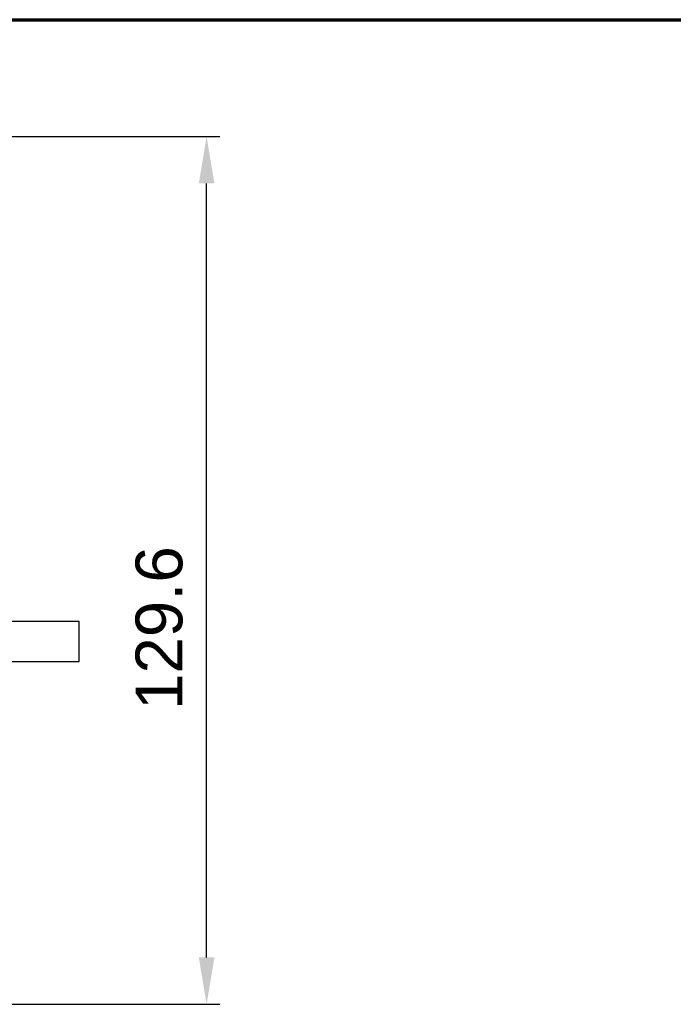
# Model space of a CAD drawing. Header units: millimetres. Extents: x 18 to 610, y -123 to 280.
# Tile 51 of 81: x 216 to 314, y 133 to 280. Entities that reach past the tile are written whole.
import ezdxf

# ---------------------------------------------------------------- set-up
doc = ezdxf.new("R2010")
doc.units = ezdxf.units.MM
doc.linetypes.add('SOLID', pattern=[0])
doc.styles.add('Arial', font='Arial.ttf', dxfattribs={"height": 7})
doc.dimstyles.get("Standard").update_dxf_attribs({"dimtxt": 5, "dimasz": 5, "dimexe": 0.18, "dimexo": 0.0625, "dimgap": 0.09, "dimtad": 0, "dimtih": 1, "dimtoh": 1, "dimdec": 4, "dimzin": 0, "dimdsep": 46, "dimtxsty": 'Arial', "dimcen": 0.09, "dimadec": 0, "dimazin": 0, "dimtfac": 1, "dimtdec": 4, "dimtofl": 0, "dimtmove": 0, "dimatfit": 3, "dimfxl": 0, "dimtolj": 1, "dimtzin": 0, "dimarcsym": 0})

# ---------------------------------------------------------------- blocks, each defined once
blk = doc.blocks.new('*D12')
at = {"color": 0, "lineweight": -2}
for p, q in [((149.45, 262.57), (246.13, 262.57)), ((244.17, 139.97), (244.17, 255.57)), ((196.25, 132.97), (246.13, 132.97))]:
    blk.add_line(p, q, dxfattribs=at)
at = {"color": 0}
for points in [[(245.33, 255.57), (243, 255.57), (244.17, 262.57)], [(243, 139.97), (245.33, 139.97), (244.17, 132.97)]]:
    blk.add_solid(points, dxfattribs=at)
at = {"layer": 'Defpoints', "color": 0}
for p in [(149.45, 262.57), (244.17, 262.57), (196.25, 132.97)]:
    blk.add_point(p, dxfattribs=at)
at = {"color": 0, "lineweight": 9, "insert": (237.09, 189.16), "char_height": 7, "attachment_point": 5, "rotation": 90, "style": 'Arial'}
blk.add_mtext('\\A1;129.6', dxfattribs=at)
blk = doc.blocks.new('BlockOfViews_6')
at = {"linetype": 'SOLID', "lineweight": 30}
for p, q in [((225.12, 190.17, 52.06), (165.12, 190.17, 52.06)), ((165.12, 184.17, 52.06), (225.12, 184.17, 52.06))]:
    blk.add_line(p, q, dxfattribs=at)
at = {"linetype": 'SOLID', "lineweight": 30, "extrusion": (-1, 0, 0)}
for start, end in [(90, 178.8312), (1.1688, 90)]:
    blk.add_arc((-187.17, 52, -225.12), 3, start, end, dxfattribs=at)
blk = doc.blocks.new('A21-m2')
at = {"color": 51, "linetype": 'SOLID', "lineweight": 70}
blk.add_line((23.1, 280.03), (609.82, 280.03), dxfattribs=at)

msp = doc.modelspace()

# ---------------------------------------------------------------- block references
for name in ['A21-m2', 'BlockOfViews_6']:
    msp.add_blockref(name, (0, 0))

# ---------------------------------------------------------------- dimensions: what is measured, and where the dimension line sits
at = {"lineweight": 9}
dim = msp.add_linear_dim(base=(244.17, 262.57), p1=(196.25, 132.97), p2=(149.45, 262.57), angle=90, dimstyle='Standard', override={"dimtxt": 7, "dimasz": 7, "dimexe": 1.96, "dimexo": 0, "dimgap": 3.5, "dimtad": 1, "dimtih": 0, "dimtoh": 1, "dimdec": 1, "dimlfac": 1, "dimpost": '<>', "dimsah": 1, "dimse1": 0, "dimse2": 0, "dimtix": 1}, dxfattribs=at)
dim.commit()
dim.dimension.update_dxf_attribs({"geometry": '*D12', "text_midpoint": (244.17, 189.16), "dimtype": 160})

doc.saveas('drawing.dxf')
